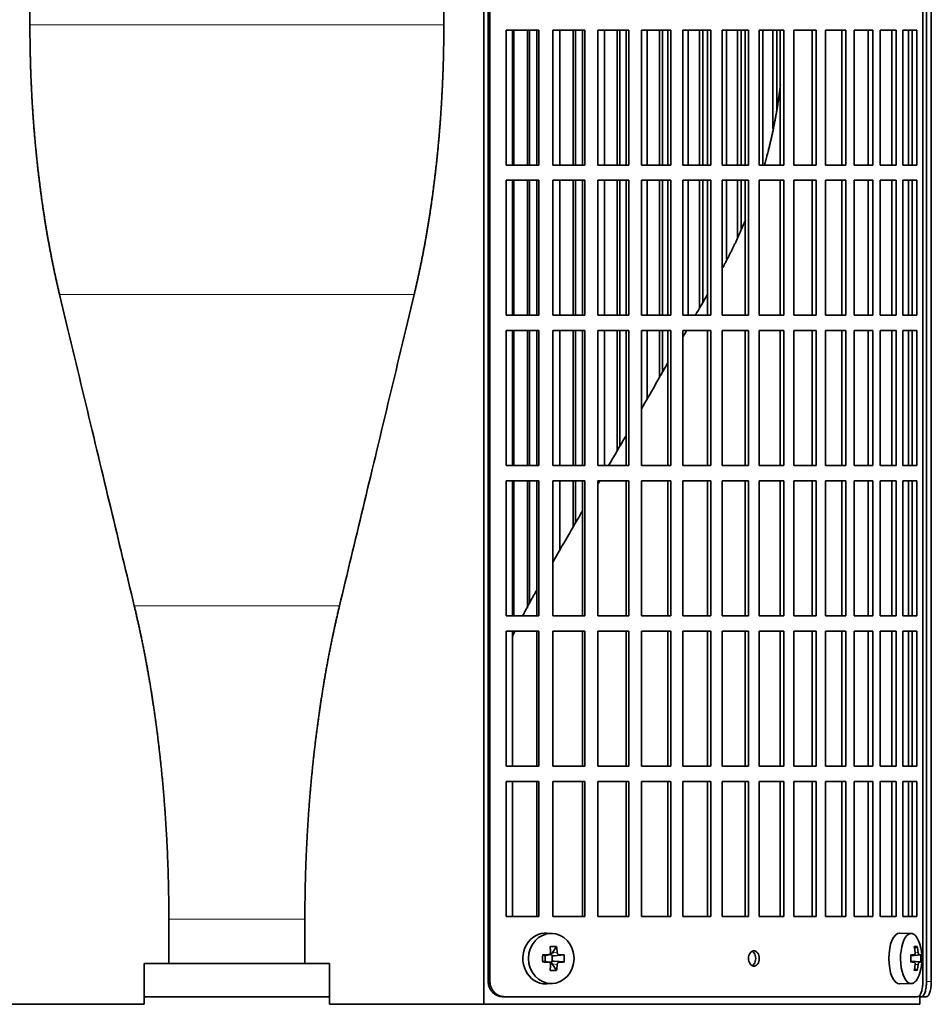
# Model space of a CAD drawing. Header units: millimetres. Extents: x 462 to 1346, y -1444 to 1443.
# Tile 13 of 29: x 569 to 748, y -133 to 61. Entities that reach past the tile are written whole.
import ezdxf

# ---------------------------------------------------------------- set-up
doc = ezdxf.new("R2010")
doc.units = ezdxf.units.MM
for name, color, linetype in [('M5X8_UNI7687', 7, 'Continuous'), ('VSI344-454_FILTR', 7, 'Continuous'), ('VSI344-454_SUPPO', 7, 'Continuous')]:
    doc.layers.add(name, color=color, linetype=linetype)

# ---------------------------------------------------------------- blocks, each defined once
blk = doc.blocks.new('SE')
at = {"layer": 'M5X8_UNI7687', "color": 7, "linetype": 'Continuous', "lineweight": 35}
for p, q in [((673.95, -118.72), (672.9, -118.66)), ((744.33, -118.72), (742.06, -118.65)), ((674.73, -121.31), (673.83, -122.61)), ((745.5, -121.31), (744.99, -121.7)), ((671.99, -122.95), (672.41, -123.11)), ((672.45, -123.11), (673.2, -122.92)), ((672.5, -124.19), (672.5, -123.1)), ((673.17, -122.9), (673.69, -122.9)), ((673.86, -123.08), (673.86, -124.21)), ((676.22, -122.95), (674.28, -123.11)), ((744.22, -123), (744.89, -122.94)), ((746.19, -122.95), (744.23, -123.1)), ((671.99, -124.34), (672.41, -124.18)), ((673.2, -124.37), (672.45, -124.18)), ((673.69, -124.4), (673.2, -124.4)), ((674.73, -125.98), (673.83, -124.68)), ((676.22, -124.34), (674.28, -124.18)), ((744.89, -124.36), (744.22, -124.29)), ((746.19, -124.34), (744.23, -124.2)), ((745.5, -125.98), (744.99, -125.59)), ((672.9, -128.64), (673.95, -128.57)), ((742.06, -128.65), (744.33, -128.58))]:
    blk.add_line(p, q, dxfattribs=at)
at = {"layer": 'M5X8_UNI7687', "color": 4, "linetype": 'Continuous', "lineweight": 9}
for p, q in [((672.41, -123.11), (673.1, -122.94)), ((673.83, -122.61), (674.83, -122.44)), ((675.29, -122.94), (674.28, -123.11)), ((744.22, -123), (744.88, -122.94)), ((745.9, -122.94), (744.23, -123.09)), ((745.09, -122.49), (745.69, -122.44)), ((673.1, -124.36), (672.41, -124.18)), ((674.83, -124.85), (673.83, -124.68)), ((674.28, -124.18), (675.29, -124.36)), ((744.88, -124.36), (744.22, -124.29)), ((744.23, -124.2), (745.9, -124.36)), ((745.69, -124.85), (745.08, -124.8))]:
    blk.add_line(p, q, dxfattribs=at)
at = {"layer": 'M5X8_UNI7687', "color": 7, "linetype": 'Continuous', "lineweight": 35}
for centre, radius, start, end in [((736.42, -123.65), 10, 343.7273, 16.2727), ((721.35, -123.65), 49.36, 179.1963, 180.8037), ((665.64, -123.65), 10.6, 356.2556, 3.7444), ((736.79, -123.65), 9.42, 355.7871, 4.2129)]:
    blk.add_arc(centre, radius, start, end, dxfattribs=at)
for centre, major_axis, ratio, start_param, end_param in [((672.63, -123.65), (0, -5), 0.906308, 3.081955, 6.283185), ((742.04, -123.65), (0, -5), 0.422618, 3.141593, 6.283185), ((744.3, -123.65), (0, -4.93), 0.422618, 2.175256, 6.283185), ((670.94, -126.71), (8.86, 2.7), 0.529916, 0.974266, 1.123958), ((670.15, -123.65), (0, 10), 0.34202, -1.449667, -1.335108), ((669.87, -123.65), (0, 10), 0.5, -1.449667, -1.335108), ((738.42, -126.71), (7.75, 5.06), 0.247104, 0.286808, 0.4365), ((736.5, -123.65), (0, 10), 0.866025, 4.833518, 4.948078), ((736.36, -123.65), (0, 10), 0.939693, 4.833518, 4.948078), ((670.01, -123.8), (9.99, 0.37), 0.07899, 1.254131, 1.36869), ((672.4, -122.61), (-0.03, 0.507), 0.355475, 2.983295, 3.209876), ((674.28, -122.61), (-0.561, -0.512), 0.450112, 5.177855, 5.696055), ((674.08, -122.64), (-0.019, -0.502), 0.906042, 5.273044, 5.799842), ((674.28, -122.61), (-0.85, -0.111), 0.58208, 0.96918, 1.487381), ((670.01, -123.8), (9.99, 0.37), 0.07899, 0.897313, 1.011873), ((736.43, -123.8), (9.97, 0.79), 0.036834, 0.556003, 0.670562), ((739.71, -123.65), (0, -9.26), 0.488139, 1.49595, 1.645642), ((736.43, -123.8), (9.97, 0.79), 0.036834, 0.199185, 0.313745), ((670.01, -123.49), (9.99, -0.37), 0.07899, -1.36869, -1.254131), ((672.4, -124.68), (-0.03, -0.507), 0.355475, 3.073309, 3.29989), ((670.15, -123.65), (0, -10), 0.34202, 1.335108, 1.449667), ((674.08, -124.65), (-0.019, 0.502), 0.906042, 0.483343, 1.010141), ((674.28, -124.68), (-0.561, 0.512), 0.450112, 0.58713, 1.105331), ((674.28, -124.68), (-0.85, 0.111), 0.58208, 4.795805, 5.314006), ((669.87, -123.65), (0, -10), 0.5, 1.335108, 1.449667), ((670.01, -123.49), (9.99, -0.37), 0.07899, -1.011873, -0.897313), ((736.43, -123.49), (9.97, -0.79), 0.036834, -0.670562, -0.556003), ((736.5, -123.65), (0, -10), 0.866025, 1.335108, 1.449667), ((736.36, -123.65), (0, -10), 0.939693, 1.335108, 1.449667), ((736.43, -123.49), (9.97, -0.79), 0.036834, -0.313745, -0.199185), ((670.94, -120.58), (8.86, -2.7), 0.529916, -1.123958, -0.974266), ((744.3, -123.65), (0, -4.93), 0.422618, 0, 0.966337), ((738.42, -120.58), (7.75, -5.06), 0.247104, -0.4365, -0.286808), ((672.63, -123.65), (0, -5), 0.906308, 0, 0.059638), ((742.04, -123.65), (0, -5), 0.422618, 0, 0.012961)]:
    blk.add_ellipse(centre, major_axis=major_axis, ratio=ratio, start_param=start_param, end_param=end_param, dxfattribs=at)
blk.add_ellipse((673.68, -123.65), major_axis=(0, -4.93), ratio=0.906308, dxfattribs=at)
for points in [[(673.1, -122.94), (673.11, -122.94), (673.15, -122.93), (673.19, -122.93), (673.23, -122.91), (673.28, -122.9), (673.32, -122.88), (673.35, -122.85), (673.39, -122.82), (673.42, -122.79), (673.46, -122.75), (673.48, -122.71), (673.5, -122.67), (673.52, -122.63), (673.53, -122.58), (673.54, -122.54), (673.55, -122.49), (673.55, -122.46), (673.55, -122.44)], [(674.83, -122.44), (674.84, -122.46), (674.84, -122.49), (674.85, -122.54), (674.86, -122.58), (674.88, -122.63), (674.9, -122.67), (674.92, -122.71), (674.95, -122.75), (674.98, -122.79), (675.01, -122.82), (675.05, -122.85), (675.08, -122.88), (675.12, -122.9), (675.16, -122.91), (675.2, -122.93), (675.24, -122.93), (675.27, -122.94), (675.29, -122.94)], [(744.88, -122.94), (744.89, -122.94), (744.91, -122.93), (744.93, -122.93), (744.96, -122.91), (744.98, -122.9), (745, -122.88), (745.02, -122.85), (745.04, -122.82), (745.05, -122.79), (745.07, -122.75), (745.08, -122.71), (745.09, -122.67), (745.09, -122.63), (745.09, -122.58), (745.1, -122.54), (745.1, -122.49), (745.09, -122.46), (745.09, -122.44)], [(745.69, -122.44), (745.69, -122.46), (745.7, -122.49), (745.71, -122.54), (745.71, -122.58), (745.72, -122.63), (745.74, -122.67), (745.75, -122.71), (745.76, -122.75), (745.78, -122.79), (745.79, -122.82), (745.81, -122.85), (745.82, -122.88), (745.84, -122.9), (745.85, -122.91), (745.87, -122.93), (745.89, -122.93), (745.9, -122.94), (745.9, -122.94)], [(673.55, -124.85), (673.55, -124.84), (673.55, -124.8), (673.54, -124.75), (673.53, -124.71), (673.52, -124.67), (673.5, -124.62), (673.48, -124.58), (673.46, -124.54), (673.42, -124.5), (673.39, -124.47), (673.35, -124.44), (673.32, -124.42), (673.28, -124.39), (673.23, -124.38), (673.19, -124.37), (673.15, -124.36), (673.11, -124.36), (673.1, -124.36)], [(675.29, -124.36), (675.27, -124.36), (675.24, -124.36), (675.2, -124.37), (675.16, -124.38), (675.12, -124.39), (675.08, -124.42), (675.05, -124.44), (675.01, -124.47), (674.98, -124.5), (674.95, -124.54), (674.92, -124.58), (674.9, -124.62), (674.88, -124.67), (674.86, -124.71), (674.85, -124.75), (674.84, -124.8), (674.84, -124.84), (674.83, -124.85)], [(745.09, -124.85), (745.09, -124.84), (745.1, -124.8), (745.1, -124.75), (745.09, -124.71), (745.09, -124.67), (745.09, -124.62), (745.08, -124.58), (745.07, -124.54), (745.05, -124.5), (745.04, -124.47), (745.02, -124.44), (745, -124.42), (744.98, -124.39), (744.96, -124.38), (744.93, -124.37), (744.91, -124.36), (744.89, -124.36), (744.88, -124.36)], [(745.9, -124.36), (745.9, -124.36), (745.89, -124.36), (745.87, -124.37), (745.85, -124.38), (745.84, -124.39), (745.82, -124.42), (745.81, -124.44), (745.79, -124.47), (745.78, -124.5), (745.76, -124.54), (745.75, -124.58), (745.74, -124.62), (745.72, -124.67), (745.71, -124.71), (745.71, -124.75), (745.7, -124.8), (745.69, -124.84), (745.69, -124.85)]]:
    blk.add_open_spline(points, degree=3, dxfattribs=at)
at = {"layer": 'VSI344-454_FILTR', "color": 7, "linetype": 'Continuous', "lineweight": 35}
for p, q in [((661.3, -128.15), (661.3, 144.85)), ((661.65, -128.15), (661.65, 144.85)), ((746.61, -128.15), (746.61, 144.85)), ((747.31, -128.15), (747.31, 140.85)), ((748.26, -128.15), (748.26, 140.85)), ((664.8, 32.1), (664.8, 58.6)), ((664.8, 58.6), (671.27, 58.6)), ((666.32, 32.1), (666.32, 58.6)), ((669, 32.1), (669, 58.6)), ((669.42, 32.1), (669.42, 58.6)), ((670.88, 32.1), (670.88, 58.6)), ((671.27, 32.1), (671.27, 58.6)), ((673.98, 32.1), (673.98, 58.6)), ((673.98, 58.6), (680.24, 58.6)), ((675.37, 32.1), (675.37, 58.6)), ((677.97, 32.1), (677.97, 58.6)), ((678.45, 32.1), (678.45, 58.6)), ((679.79, 32.1), (679.79, 58.6)), ((680.24, 32.1), (680.24, 58.6)), ((682.85, 32.1), (682.85, 58.6)), ((682.85, 58.6), (688.88, 58.6)), ((684.12, 32.1), (684.12, 58.6)), ((686.62, 32.1), (686.62, 58.6)), ((687.16, 32.1), (687.16, 58.6)), ((688.37, 32.1), (688.37, 58.6)), ((688.88, 32.1), (688.88, 58.6)), ((691.38, 32.1), (691.38, 58.6)), ((691.38, 58.6), (697.15, 58.6)), ((692.52, 32.1), (692.52, 58.6)), ((694.9, 32.1), (694.9, 58.6)), ((695.51, 32.1), (695.51, 58.6)), ((696.57, 32.1), (696.57, 58.6)), ((697.15, 32.1), (697.15, 58.6)), ((699.53, 32.1), (699.53, 58.6)), ((699.53, 58.6), (704.99, 58.6)), ((700.52, 32.1), (700.52, 58.6)), ((702.79, 32.1), (702.79, 58.6)), ((703.44, 32.1), (703.44, 58.6)), ((704.36, 32.1), (704.36, 58.6)), ((704.99, 32.1), (704.99, 58.6)), ((707.25, 32.1), (707.25, 58.6)), ((707.25, 58.6), (712.39, 58.6)), ((708.1, 32.1), (708.1, 58.6)), ((710.23, 32.1), (710.23, 58.6)), ((710.93, 32.1), (710.93, 58.6)), ((711.71, 32.1), (711.71, 58.6)), ((712.39, 32.1), (712.39, 58.6)), ((714.5, 58.6), (719.3, 58.6)), ((714.5, 32.1), (714.5, 58.6)), ((715.2, 32.1), (715.2, 58.6)), ((717.19, 39.27), (717.19, 58.6)), ((717.94, 43.03), (717.94, 58.6)), ((718.57, 32.1), (718.57, 58.6)), ((719.3, 32.1), (719.3, 58.6)), ((721.26, 58.6), (725.68, 58.6)), ((721.26, 32.1), (721.26, 58.6)), ((724.9, 32.1), (724.9, 58.6)), ((725.68, 32.1), (725.68, 58.6)), ((727.48, 58.6), (731.51, 58.6)), ((727.48, 32.1), (727.48, 58.6)), ((730.69, 32.1), (730.69, 58.6)), ((731.51, 32.1), (731.51, 58.6)), ((733.14, 58.6), (736.76, 58.6)), ((733.14, 32.1), (733.14, 58.6)), ((735.9, 32.1), (735.9, 58.6)), ((736.76, 32.1), (736.76, 58.6)), ((738.21, 58.6), (741.4, 58.6)), ((738.21, 32.1), (738.21, 58.6)), ((740.51, 32.1), (740.51, 58.6)), ((741.4, 32.1), (741.4, 58.6)), ((742.66, 58.6), (745.41, 58.6)), ((742.66, 32.1), (742.66, 58.6)), ((744.49, 32.1), (744.49, 58.6)), ((745.41, 32.1), (745.41, 58.6)), ((664.8, 32.1), (671.27, 32.1)), ((673.98, 32.1), (680.24, 32.1)), ((682.85, 32.1), (688.88, 32.1)), ((691.38, 32.1), (697.15, 32.1)), ((699.53, 32.1), (704.99, 32.1)), ((707.25, 32.1), (712.39, 32.1)), ((714.5, 32.1), (719.3, 32.1)), ((721.26, 32.1), (725.68, 32.1)), ((727.48, 32.1), (731.51, 32.1)), ((733.14, 32.1), (736.76, 32.1)), ((738.21, 32.1), (741.4, 32.1)), ((742.66, 32.1), (745.41, 32.1)), ((664.8, 2.6), (664.8, 29.1)), ((664.8, 29.1), (671.27, 29.1)), ((666.32, 2.6), (666.32, 29.1)), ((669, 2.6), (669, 29.1)), ((669.42, 2.6), (669.42, 29.1)), ((670.88, 2.6), (670.88, 29.1)), ((671.27, 2.6), (671.27, 29.1)), ((673.98, 2.6), (673.98, 29.1)), ((673.98, 29.1), (680.24, 29.1)), ((675.37, 2.6), (675.37, 29.1)), ((677.97, 2.6), (677.97, 29.1)), ((678.45, 2.6), (678.45, 29.1)), ((679.79, 2.6), (679.79, 29.1)), ((680.24, 2.6), (680.24, 29.1)), ((682.85, 2.6), (682.85, 29.1)), ((682.85, 29.1), (688.88, 29.1)), ((684.12, 2.6), (684.12, 29.1)), ((686.62, 2.6), (686.62, 29.1)), ((687.16, 2.6), (687.16, 29.1)), ((688.37, 2.6), (688.37, 29.1)), ((688.88, 2.6), (688.88, 29.1)), ((691.38, 2.6), (691.38, 29.1)), ((691.38, 29.1), (697.15, 29.1)), ((692.52, 2.6), (692.52, 29.1)), ((694.9, 2.6), (694.9, 29.1)), ((695.51, 2.6), (695.51, 29.1)), ((696.57, 2.6), (696.57, 29.1)), ((697.15, 2.6), (697.15, 29.1)), ((699.53, 2.6), (699.53, 29.1)), ((699.53, 29.1), (704.99, 29.1)), ((700.52, 2.6), (700.52, 29.1)), ((702.79, 4.02), (702.79, 29.1)), ((703.44, 5.16), (703.44, 29.1)), ((704.36, 2.6), (704.36, 29.1)), ((704.99, 2.6), (704.99, 29.1)), ((707.25, 2.6), (707.25, 29.1)), ((707.25, 29.1), (712.39, 29.1)), ((708.1, 13.6), (708.1, 29.1)), ((710.23, 17.76), (710.23, 29.1)), ((710.93, 19.48), (710.93, 29.1)), ((711.71, 2.6), (711.71, 29.1)), ((712.39, 2.6), (712.39, 29.1)), ((714.5, 29.1), (719.3, 29.1)), ((714.5, 2.6), (714.5, 29.1)), ((718.57, 2.6), (718.57, 29.1)), ((719.3, 2.6), (719.3, 29.1)), ((721.26, 29.1), (725.68, 29.1)), ((721.26, 2.6), (721.26, 29.1)), ((724.9, 2.6), (724.9, 29.1)), ((725.68, 2.6), (725.68, 29.1)), ((727.48, 29.1), (731.51, 29.1)), ((727.48, 2.6), (727.48, 29.1)), ((730.69, 2.6), (730.69, 29.1)), ((731.51, 2.6), (731.51, 29.1)), ((733.14, 29.1), (736.76, 29.1)), ((733.14, 2.6), (733.14, 29.1)), ((735.9, 2.6), (735.9, 29.1)), ((736.76, 2.6), (736.76, 29.1)), ((738.21, 29.1), (741.4, 29.1)), ((738.21, 2.6), (738.21, 29.1)), ((740.51, 2.6), (740.51, 29.1)), ((741.4, 2.6), (741.4, 29.1)), ((742.66, 29.1), (745.41, 29.1)), ((742.66, 2.6), (742.66, 29.1)), ((744.49, 2.6), (744.49, 29.1)), ((745.41, 2.6), (745.41, 29.1)), ((664.8, 2.6), (671.27, 2.6)), ((673.98, 2.6), (680.24, 2.6)), ((682.85, 2.6), (688.88, 2.6)), ((691.38, 2.6), (697.15, 2.6)), ((699.53, 2.6), (704.99, 2.6)), ((707.25, 2.6), (712.39, 2.6)), ((714.5, 2.6), (719.3, 2.6)), ((721.26, 2.6), (725.68, 2.6)), ((727.48, 2.6), (731.51, 2.6)), ((733.14, 2.6), (736.76, 2.6)), ((738.21, 2.6), (741.4, 2.6)), ((742.66, 2.6), (745.41, 2.6)), ((664.8, -26.9), (664.8, -0.4)), ((664.8, -0.4), (671.27, -0.4)), ((666.32, -26.9), (666.32, -0.4)), ((669, -26.9), (669, -0.4)), ((669.42, -26.9), (669.42, -0.4)), ((670.88, -26.9), (670.88, -0.4)), ((671.27, -26.9), (671.27, -0.4)), ((673.98, -26.9), (673.98, -0.4)), ((673.98, -0.4), (680.24, -0.4)), ((675.37, -26.9), (675.37, -0.4)), ((677.97, -26.9), (677.97, -0.4)), ((678.45, -26.9), (678.45, -0.4)), ((679.79, -26.9), (679.79, -0.4)), ((680.24, -26.9), (680.24, -0.4)), ((682.85, -26.9), (682.85, -0.4)), ((682.85, -0.4), (688.88, -0.4)), ((684.12, -26.9), (684.12, -0.4)), ((686.62, -23.98), (686.62, -0.4)), ((687.16, -23.04), (687.16, -0.4)), ((688.37, -26.9), (688.37, -0.4)), ((688.88, -26.9), (688.88, -0.4)), ((691.38, -26.9), (691.38, -0.4)), ((691.38, -0.4), (697.15, -0.4)), ((692.52, -13.76), (692.52, -0.4)), ((694.9, -9.63), (694.9, -0.4)), ((695.51, -8.59), (695.51, -0.4)), ((696.57, -26.9), (696.57, -0.4)), ((697.15, -26.9), (697.15, -0.4)), ((699.53, -26.9), (699.53, -0.4)), ((699.53, -0.4), (704.99, -0.4)), ((704.36, -26.9), (704.36, -0.4)), ((704.99, -26.9), (704.99, -0.4)), ((707.25, -26.9), (707.25, -0.4)), ((707.25, -0.4), (712.39, -0.4)), ((711.71, -26.9), (711.71, -0.4)), ((712.39, -26.9), (712.39, -0.4)), ((714.5, -0.4), (719.3, -0.4)), ((714.5, -26.9), (714.5, -0.4)), ((718.57, -26.9), (718.57, -0.4)), ((719.3, -26.9), (719.3, -0.4)), ((721.26, -0.4), (725.68, -0.4)), ((721.26, -26.9), (721.26, -0.4)), ((724.9, -26.9), (724.9, -0.4)), ((725.68, -26.9), (725.68, -0.4)), ((727.48, -0.4), (731.51, -0.4)), ((727.48, -26.9), (727.48, -0.4)), ((730.69, -26.9), (730.69, -0.4)), ((731.51, -26.9), (731.51, -0.4)), ((733.14, -0.4), (736.76, -0.4)), ((733.14, -26.9), (733.14, -0.4)), ((735.9, -26.9), (735.9, -0.4)), ((736.76, -26.9), (736.76, -0.4)), ((738.21, -0.4), (741.4, -0.4)), ((738.21, -26.9), (738.21, -0.4)), ((740.51, -26.9), (740.51, -0.4)), ((741.4, -26.9), (741.4, -0.4)), ((742.66, -0.4), (745.41, -0.4)), ((742.66, -26.9), (742.66, -0.4)), ((744.49, -26.9), (744.49, -0.4)), ((745.41, -26.9), (745.41, -0.4)), ((664.8, -26.9), (671.27, -26.9)), ((673.98, -26.9), (680.24, -26.9)), ((682.85, -26.9), (688.88, -26.9)), ((691.38, -26.9), (697.15, -26.9)), ((699.53, -26.9), (704.99, -26.9)), ((707.25, -26.9), (712.39, -26.9)), ((714.5, -26.9), (719.3, -26.9)), ((721.26, -26.9), (725.68, -26.9)), ((727.48, -26.9), (731.51, -26.9)), ((733.14, -26.9), (736.76, -26.9)), ((738.21, -26.9), (741.4, -26.9)), ((742.66, -26.9), (745.41, -26.9)), ((664.8, -56.4), (664.8, -29.9)), ((664.8, -29.9), (671.27, -29.9)), ((666.32, -56.4), (666.32, -29.9)), ((669, -54.87), (669, -29.9)), ((669.42, -54.05), (669.42, -29.9)), ((670.88, -56.4), (670.88, -29.9)), ((671.27, -56.4), (671.27, -29.9)), ((673.98, -56.4), (673.98, -29.9)), ((673.98, -29.9), (680.24, -29.9)), ((675.37, -43.46), (675.37, -29.9)), ((677.97, -38.97), (677.97, -29.9)), ((678.45, -38.13), (678.45, -29.9)), ((679.79, -56.4), (679.79, -29.9)), ((680.24, -56.4), (680.24, -29.9)), ((682.85, -56.4), (682.85, -29.9)), ((682.85, -29.9), (688.88, -29.9)), ((688.37, -56.4), (688.37, -29.9)), ((688.88, -56.4), (688.88, -29.9)), ((691.38, -56.4), (691.38, -29.9)), ((691.38, -29.9), (697.15, -29.9)), ((696.57, -56.4), (696.57, -29.9)), ((697.15, -56.4), (697.15, -29.9)), ((699.53, -56.4), (699.53, -29.9)), ((699.53, -29.9), (704.99, -29.9)), ((704.36, -56.4), (704.36, -29.9)), ((704.99, -56.4), (704.99, -29.9)), ((707.25, -56.4), (707.25, -29.9)), ((707.25, -29.9), (712.39, -29.9)), ((711.71, -56.4), (711.71, -29.9)), ((712.39, -56.4), (712.39, -29.9)), ((714.5, -29.9), (719.3, -29.9)), ((714.5, -56.4), (714.5, -29.9)), ((718.57, -56.4), (718.57, -29.9)), ((719.3, -56.4), (719.3, -29.9)), ((721.26, -29.9), (725.68, -29.9)), ((721.26, -56.4), (721.26, -29.9)), ((724.9, -56.4), (724.9, -29.9)), ((725.68, -56.4), (725.68, -29.9)), ((727.48, -29.9), (731.51, -29.9)), ((727.48, -56.4), (727.48, -29.9)), ((730.69, -56.4), (730.69, -29.9)), ((731.51, -56.4), (731.51, -29.9)), ((733.14, -29.9), (736.76, -29.9)), ((733.14, -56.4), (733.14, -29.9)), ((735.9, -56.4), (735.9, -29.9)), ((736.76, -56.4), (736.76, -29.9)), ((738.21, -29.9), (741.4, -29.9)), ((738.21, -56.4), (738.21, -29.9)), ((740.51, -56.4), (740.51, -29.9)), ((741.4, -56.4), (741.4, -29.9)), ((742.66, -29.9), (745.41, -29.9)), ((742.66, -56.4), (742.66, -29.9)), ((744.49, -56.4), (744.49, -29.9)), ((745.41, -56.4), (745.41, -29.9)), ((664.8, -56.4), (671.27, -56.4)), ((673.98, -56.4), (680.24, -56.4)), ((682.85, -56.4), (688.88, -56.4)), ((691.38, -56.4), (697.15, -56.4)), ((699.53, -56.4), (704.99, -56.4)), ((707.25, -56.4), (712.39, -56.4)), ((714.5, -56.4), (719.3, -56.4)), ((721.26, -56.4), (725.68, -56.4)), ((727.48, -56.4), (731.51, -56.4)), ((733.14, -56.4), (736.76, -56.4)), ((738.21, -56.4), (741.4, -56.4)), ((742.66, -56.4), (745.41, -56.4)), ((664.8, -85.9), (664.8, -59.4)), ((664.8, -59.4), (671.27, -59.4)), ((670.88, -85.9), (670.88, -59.4)), ((671.27, -85.9), (671.27, -59.4)), ((673.98, -85.9), (673.98, -59.4)), ((673.98, -59.4), (680.24, -59.4)), ((679.79, -85.9), (679.79, -59.4)), ((680.24, -85.9), (680.24, -59.4)), ((682.85, -85.9), (682.85, -59.4)), ((682.85, -59.4), (688.88, -59.4)), ((688.37, -85.9), (688.37, -59.4)), ((688.88, -85.9), (688.88, -59.4)), ((691.38, -85.9), (691.38, -59.4)), ((691.38, -59.4), (697.15, -59.4)), ((696.57, -85.9), (696.57, -59.4)), ((697.15, -85.9), (697.15, -59.4)), ((699.53, -85.9), (699.53, -59.4)), ((699.53, -59.4), (704.99, -59.4)), ((704.36, -85.9), (704.36, -59.4)), ((704.99, -85.9), (704.99, -59.4)), ((707.25, -85.9), (707.25, -59.4)), ((707.25, -59.4), (712.39, -59.4)), ((711.71, -85.9), (711.71, -59.4)), ((712.39, -85.9), (712.39, -59.4)), ((714.5, -59.4), (719.3, -59.4)), ((714.5, -85.9), (714.5, -59.4)), ((718.57, -85.9), (718.57, -59.4)), ((719.3, -85.9), (719.3, -59.4)), ((721.26, -59.4), (725.68, -59.4)), ((721.26, -85.9), (721.26, -59.4)), ((724.9, -85.9), (724.9, -59.4)), ((725.68, -85.9), (725.68, -59.4)), ((727.48, -59.4), (731.51, -59.4)), ((727.48, -85.9), (727.48, -59.4)), ((730.69, -85.9), (730.69, -59.4)), ((731.51, -85.9), (731.51, -59.4)), ((733.14, -59.4), (736.76, -59.4)), ((733.14, -85.9), (733.14, -59.4)), ((735.9, -85.9), (735.9, -59.4)), ((736.76, -85.9), (736.76, -59.4)), ((738.21, -59.4), (741.4, -59.4)), ((738.21, -85.9), (738.21, -59.4)), ((740.51, -85.9), (740.51, -59.4)), ((741.4, -85.9), (741.4, -59.4)), ((742.66, -59.4), (745.41, -59.4)), ((742.66, -85.9), (742.66, -59.4)), ((744.49, -85.9), (744.49, -59.4)), ((745.41, -85.9), (745.41, -59.4)), ((664.8, -85.9), (671.27, -85.9)), ((673.98, -85.9), (680.24, -85.9)), ((682.85, -85.9), (688.88, -85.9)), ((691.38, -85.9), (697.15, -85.9)), ((699.53, -85.9), (704.99, -85.9)), ((707.25, -85.9), (712.39, -85.9)), ((714.5, -85.9), (719.3, -85.9)), ((721.26, -85.9), (725.68, -85.9)), ((727.48, -85.9), (731.51, -85.9)), ((733.14, -85.9), (736.76, -85.9)), ((738.21, -85.9), (741.4, -85.9)), ((742.66, -85.9), (745.41, -85.9)), ((664.8, -115.4), (664.8, -88.9)), ((664.8, -88.9), (671.27, -88.9)), ((670.88, -115.4), (670.88, -88.9)), ((671.27, -115.4), (671.27, -88.9)), ((673.98, -115.4), (673.98, -88.9)), ((673.98, -88.9), (680.24, -88.9)), ((679.79, -115.4), (679.79, -88.9)), ((680.24, -115.4), (680.24, -88.9)), ((682.85, -115.4), (682.85, -88.9)), ((682.85, -88.9), (688.88, -88.9)), ((688.37, -115.4), (688.37, -88.9)), ((688.88, -115.4), (688.88, -88.9)), ((691.38, -115.4), (691.38, -88.9)), ((691.38, -88.9), (697.15, -88.9)), ((696.57, -115.4), (696.57, -88.9)), ((697.15, -115.4), (697.15, -88.9)), ((699.53, -115.4), (699.53, -88.9)), ((699.53, -88.9), (704.99, -88.9)), ((704.36, -115.4), (704.36, -88.9)), ((704.99, -115.4), (704.99, -88.9)), ((707.25, -115.4), (707.25, -88.9)), ((707.25, -88.9), (712.39, -88.9)), ((711.71, -115.4), (711.71, -88.9)), ((712.39, -115.4), (712.39, -88.9)), ((714.5, -88.9), (719.3, -88.9)), ((714.5, -115.4), (714.5, -88.9)), ((718.57, -115.4), (718.57, -88.9)), ((719.3, -115.4), (719.3, -88.9)), ((721.26, -88.9), (725.68, -88.9)), ((721.26, -115.4), (721.26, -88.9)), ((724.9, -115.4), (724.9, -88.9)), ((725.68, -115.4), (725.68, -88.9)), ((727.48, -88.9), (731.51, -88.9)), ((727.48, -115.4), (727.48, -88.9)), ((730.69, -115.4), (730.69, -88.9)), ((731.51, -115.4), (731.51, -88.9)), ((733.14, -88.9), (736.76, -88.9)), ((733.14, -115.4), (733.14, -88.9)), ((735.9, -115.4), (735.9, -88.9)), ((736.76, -115.4), (736.76, -88.9)), ((738.21, -88.9), (741.4, -88.9)), ((738.21, -115.4), (738.21, -88.9)), ((740.51, -115.4), (740.51, -88.9)), ((741.4, -115.4), (741.4, -88.9)), ((742.66, -88.9), (745.41, -88.9)), ((742.66, -115.4), (742.66, -88.9)), ((744.49, -115.4), (744.49, -88.9)), ((745.41, -115.4), (745.41, -88.9)), ((664.8, -115.4), (671.27, -115.4)), ((673.98, -115.4), (680.24, -115.4)), ((682.85, -115.4), (688.88, -115.4)), ((691.38, -115.4), (697.15, -115.4)), ((699.53, -115.4), (704.99, -115.4)), ((707.25, -115.4), (712.39, -115.4)), ((714.5, -115.4), (719.3, -115.4)), ((721.26, -115.4), (725.68, -115.4)), ((727.48, -115.4), (731.51, -115.4)), ((733.14, -115.4), (736.76, -115.4)), ((738.21, -115.4), (741.4, -115.4)), ((742.66, -115.4), (745.41, -115.4)), ((593.81, -131.15), (630.15, -131.15)), ((664.45, -131.15), (664.11, -131.15)), ((664.45, -131.15), (745.54, -131.15)), ((745.98, -131.15), (746.34, -131.15)), ((747.29, -131.15), (746.34, -131.15))]:
    blk.add_line(p, q, dxfattribs=at)
at = {"layer": 'VSI344-454_FILTR', "color": 4, "linetype": 'Continuous', "lineweight": 9}
for p, q in [((661.65, -128.15), (661.3, -128.15)), ((748.26, -128.15), (747.31, -128.15))]:
    blk.add_line(p, q, dxfattribs=at)
at = {"layer": 'VSI344-454_FILTR', "color": 7, "linetype": 'Continuous', "lineweight": 35}
for points, knots in [([(713.45, -125.15), (713.38, -125.14), (713.24, -125.13), (712.97, -125.01), (712.67, -124.72), (712.44, -124.22), (712.36, -123.64), (712.44, -123.05), (712.65, -122.61), (712.91, -122.33), (713.17, -122.17), (713.36, -122.16), (713.45, -122.15)], [0, 0, 0, 0, 0.064066, 0.126815, 0.254692, 0.378277, 0.50107, 0.625893, 0.749447, 0.833633, 0.916759, 1, 1, 1, 1]), ([(713.09, -125.06), (713.15, -125.03), (713.3, -124.94), (713.54, -124.68), (713.74, -124.24), (713.83, -123.66), (713.75, -123.07), (713.52, -122.57), (713.27, -122.33), (713.12, -122.25), (713.11, -122.24)], [0.1064378, 0.1064378, 0.1064378, 0.1064378, 0.1663652, 0.2505516, 0.3741057, 0.498929, 0.621722, 0.7453065, 0.8731842, 0.8878187, 0.8878187, 0.8878187, 0.8878187]), ([(713.45, -122.15), (713.52, -122.15), (713.66, -122.16), (713.93, -122.29), (714.23, -122.57), (714.45, -123.07), (714.53, -123.66), (714.45, -124.24), (714.24, -124.68), (713.98, -124.96), (713.73, -125.12), (713.54, -125.14), (713.45, -125.15)], [0, 0, 0, 0, 0.064066, 0.126815, 0.254692, 0.378277, 0.50107, 0.625893, 0.749447, 0.833633, 0.916759, 1, 1, 1, 1]), ([(664.11, -131.15), (664.05, -131.15), (663.95, -131.14), (663.79, -131.13), (663.64, -131.11), (663.48, -131.07), (663.33, -131.03), (663.18, -130.98), (662.91, -130.87), (662.54, -130.66), (662.11, -130.28), (661.76, -129.83), (661.55, -129.39), (661.42, -129.02), (661.35, -128.73), (661.31, -128.44), (661.31, -128.25), (661.3, -128.15)], [0, 0, 0, 0, 0.036074, 0.071827, 0.107372, 0.142823, 0.178296, 0.213907, 0.249769, 0.37568, 0.49974, 0.623937, 0.750153, 0.812742, 0.874833, 0.937047, 1, 1, 1, 1]), ([(661.65, -128.15), (661.65, -128.2), (661.65, -128.32), (661.67, -128.48), (661.69, -128.65), (661.72, -128.81), (661.76, -128.98), (661.81, -129.14), (661.91, -129.43), (662.11, -129.83), (662.46, -130.28), (662.89, -130.66), (663.3, -130.89), (663.64, -131.02), (663.91, -131.09), (664.18, -131.14), (664.36, -131.14), (664.45, -131.15)], [0, 0, 0, 0, 0.036092, 0.07186, 0.10742, 0.142884, 0.178369, 0.213992, 0.249865, 0.376032, 0.500265, 0.624304, 0.750267, 0.812832, 0.874898, 0.937082, 1, 1, 1, 1]), ([(745.54, -131.15), (745.56, -131.15), (745.61, -131.14), (745.67, -131.13), (745.73, -131.11), (745.79, -131.07), (745.84, -131.03), (745.9, -130.98), (746.01, -130.87), (746.15, -130.66), (746.31, -130.28), (746.44, -129.83), (746.52, -129.39), (746.57, -129.02), (746.59, -128.73), (746.61, -128.44), (746.61, -128.25), (746.61, -128.15)], [0, 0, 0, 0, 0.036074, 0.071827, 0.107372, 0.142823, 0.178296, 0.213907, 0.249769, 0.375679, 0.49974, 0.623937, 0.750153, 0.812742, 0.874833, 0.937047, 1, 1, 1, 1]), ([(746.34, -131.15), (746.36, -131.15), (746.4, -131.14), (746.46, -131.13), (746.51, -131.11), (746.56, -131.07), (746.62, -131.03), (746.67, -130.98), (746.76, -130.87), (746.89, -130.66), (747.04, -130.28), (747.16, -129.83), (747.23, -129.39), (747.27, -129.02), (747.3, -128.73), (747.31, -128.44), (747.31, -128.25), (747.31, -128.15)], [0, 0, 0, 0, 0.036074, 0.071835, 0.107394, 0.142867, 0.178369, 0.214016, 0.24992, 0.375515, 0.499619, 0.623903, 0.749864, 0.812553, 0.874725, 0.937001, 1, 1, 1, 1]), ([(748.26, -128.15), (748.26, -128.2), (748.26, -128.32), (748.26, -128.48), (748.25, -128.65), (748.24, -128.81), (748.23, -128.98), (748.21, -129.14), (748.18, -129.43), (748.11, -129.83), (747.99, -130.28), (747.84, -130.66), (747.7, -130.89), (747.58, -131.02), (747.49, -131.09), (747.39, -131.14), (747.33, -131.14), (747.29, -131.15)], [0, 0, 0, 0, 0.03611, 0.071905, 0.107497, 0.143003, 0.178538, 0.214218, 0.250157, 0.376062, 0.500393, 0.624478, 0.750119, 0.812755, 0.87487, 0.93708, 1, 1, 1, 1])]:
    blk.add_open_spline(points, degree=3, knots=knots, dxfattribs=at)
at = {"layer": 'VSI344-454_SUPPO', "color": 7, "linetype": 'Continuous', "lineweight": 35}
for p, q in [((660.45, -132.65), (660.45, 145.44)), ((571.37, 59.65), (571.37, 71.5)), ((652.6, 59.65), (652.6, 71.5)), ((666.05, 32.1), (666.05, 58.6)), ((743.82, 32.1), (743.82, 58.6)), ((666.05, 2.6), (666.05, 29.1)), ((743.82, 2.6), (743.82, 29.1)), ((666.05, -26.9), (666.05, -0.4)), ((743.82, -26.9), (743.82, -0.4)), ((666.05, -56.4), (666.05, -29.9)), ((743.82, -56.4), (743.82, -29.9)), ((666.05, -85.9), (666.05, -59.4)), ((743.82, -85.9), (743.82, -59.4)), ((666.05, -115.4), (666.05, -88.9)), ((743.82, -115.4), (743.82, -88.9)), ((598.63, -124.65), (598.63, -115.91)), ((625.33, -124.65), (625.33, -115.91)), ((598.63, -124.65), (593.81, -124.65)), ((593.81, -124.65), (593.81, -132.65)), ((598.63, -124.65), (625.33, -124.65)), ((625.33, -124.65), (630.15, -124.65)), ((630.15, -124.65), (630.15, -132.65)), ((745.98, -132.65), (745.98, -130.87)), ((563.51, -132.65), (593.81, -132.65)), ((660.45, -132.65), (630.15, -132.65)), ((660.45, -132.65), (745.98, -132.65))]:
    blk.add_line(p, q, dxfattribs=at)
at = {"layer": 'VSI344-454_SUPPO', "color": 4, "linetype": 'Continuous', "lineweight": 9}
for p, q in [((571.37, 59.65), (652.6, 59.65)), ((577.19, 6.66), (646.77, 6.66)), ((632.12, -54.44), (591.84, -54.44)), ((625.33, -115.91), (598.63, -115.91))]:
    blk.add_line(p, q, dxfattribs=at)
at = {"layer": 'VSI344-454_SUPPO', "color": 7, "linetype": 'Continuous', "lineweight": 35}
for points, degree, knots in [([(577.19, 6.66), (575.77, 12.59), (574.68, 18.97), (573.59, 25.37), (572.85, 32.09), (572.11, 38.8), (571.74, 45.74), (571.37, 52.65), (571.37, 59.65)], 2, [0, 0, 0, 0.25, 0.25, 0.5, 0.5, 0.75, 0.75, 1, 1, 1]), ([(652.6, 59.65), (652.6, 52.65), (652.22, 45.74), (651.85, 38.8), (651.11, 32.09), (650.37, 25.37), (649.28, 18.97), (648.19, 12.6), (646.77, 6.66)], 2, [0, 0, 0, 0.25, 0.25, 0.5, 0.5, 0.75, 0.75, 1, 1, 1]), ([(718.65, 47.82), (718.58, 47.2), (718.5, 46.58), (717.65, 40.06), (715.98, 33.74), (715.76, 32.91), (715.52, 32.08)], 2, [0.2260679, 0.2260679, 0.2260679, 0.25, 0.25, 0.5, 0.5, 0.5329293, 0.5329293, 0.5329293]), ([(684.94, -26.9), (686.05, -24.97), (687.19, -22.99), (688.34, -21.01), (688.37, -20.96)], 3, [0.40501308, 0.40501308, 0.40501308, 0.40501308, 0.5, 0.50245811, 0.50245811, 0.50245811, 0.50245811]), ([(598.63, -115.91), (598.63, -107.81), (598.2, -99.81), (597.76, -91.77), (596.9, -83.99), (596.04, -76.2), (594.77, -68.76), (593.5, -61.34), (591.84, -54.44)], 2, [0, 0, 0, 0.25, 0.25, 0.5, 0.5, 0.75, 0.75, 1, 1, 1]), ([(632.12, -54.44), (630.46, -61.34), (629.19, -68.76), (627.92, -76.19), (627.06, -83.99), (626.2, -91.77), (625.77, -99.81), (625.33, -107.81), (625.33, -115.91)], 2, [0, 0, 0, 0.25, 0.25, 0.5, 0.5, 0.75, 0.75, 1, 1, 1])]:
    blk.add_open_spline(points, degree=degree, knots=knots, dxfattribs=at)
for points, degree in [([(711.79, 21.32), (709.8, 16.49), (707.31, 11.92)], 2), ([(591.84, -54.44), (590.34, -48.19), (587.26, -35.34), (582.37, -14.98), (578.95, -0.67), (577.19, 6.66)], 3), ([(632.12, -54.44), (633.62, -48.19), (636.71, -35.34), (641.59, -14.98), (645.02, -0.67), (646.77, 6.66)], 3), ([(701.97, 2.6), (702.77, 3.99), (703.56, 5.37), (704.36, 6.76)], 3), ([(699.53, -1.62), (699.76, -1.21), (700, -0.8), (700.24, -0.4)], 3), ([(691.38, -15.73), (693.11, -12.74), (694.84, -9.75), (696.57, -6.74)], 3), ([(682.85, -30.51), (682.97, -30.3), (683.09, -30.1), (683.21, -29.9)], 3), ([(673.98, -45.88), (675.9, -42.54), (677.84, -39.19), (679.79, -35.81)], 3), ([(670.87, -51.26), (669.43, -53.76), (668.1, -56.33)], 2), ([(670.87, -51.26), (670.87, -51.25), (670.88, -51.25), (670.88, -51.24)], 3), ([(666.58, -59.36), (666.3, -59.94), (666.03, -60.53)], 2)]:
    blk.add_open_spline(points, degree=degree, dxfattribs=at)

msp = doc.modelspace()

# ---------------------------------------------------------------- block references
msp.add_blockref('SE', (0, 0))

doc.saveas('drawing.dxf')
